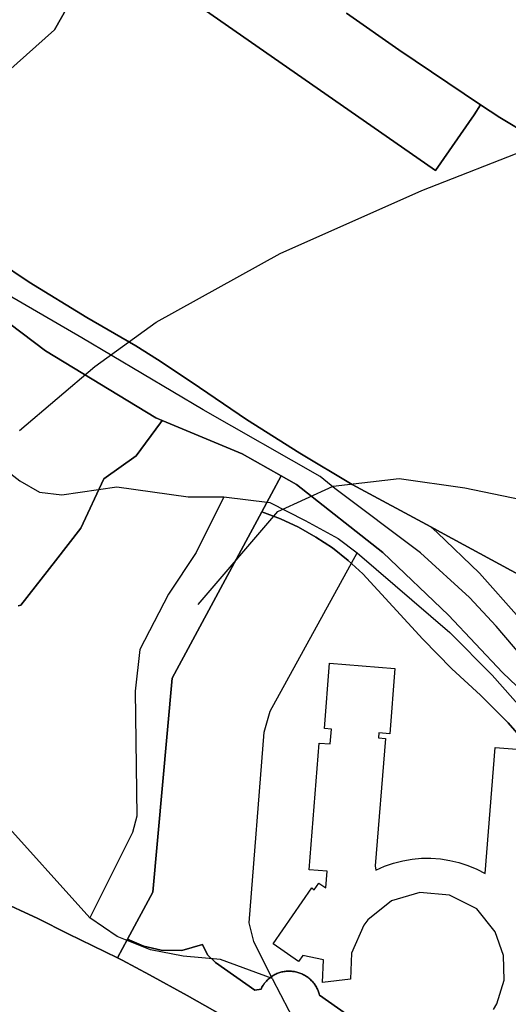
# Model space of a CAD drawing. Extents: x 577960 to 582939, y 6017202 to 6023066.
# Tile 77 of 217: x 578593 to 578718, y 6021038 to 6021290. Entities that reach past the tile are written whole.
import ezdxf

# ---------------------------------------------------------------- set-up
doc = ezdxf.new("R2010")
doc.units = 0
doc.header["$MEASUREMENT"] = 0
doc.linetypes.add('D', pattern=[0])
for name, color, linetype in [('LI__FLUR', 7, 'D'), ('LI__GEB', 7, 'Continuous'), ('LI__STRASSE', 7, 'Continuous')]:
    doc.layers.add(name, color=color, linetype=linetype)

msp = doc.modelspace()

# ---------------------------------------------------------------- linework, layer by layer
at = {"layer": 'LI__FLUR', "color": 8, "linetype": 'D', "true_color": 0x808080}
for p, q in [((578618.229, 6021308.296), (578699.436, 6021251.767)), ((578699.436, 6021251.767), (578618.229, 6021308.296)), ((578607.173, 6021297.271), (578601.785, 6021287.815)), ((578601.785, 6021287.815), (578607.173, 6021297.271)), ((578690.101, 6021282.645), (578676.656, 6021292.041)), ((578676.656, 6021292.041), (578690.101, 6021282.645)), ((578601.785, 6021287.815), (578587.35, 6021274.98)), ((578587.35, 6021274.98), (578601.785, 6021287.815)), ((578710.953, 6021268.54), (578690.101, 6021282.645)), ((578690.101, 6021282.645), (578710.953, 6021268.54)), ((578709.373, 6021266.031), (578710.953, 6021268.54)), ((578710.953, 6021268.54), (578709.373, 6021266.031)), ((578715.921, 6021265.312), (578710.953, 6021268.54)), ((578710.953, 6021268.54), (578715.921, 6021265.312)), ((578699.436, 6021251.767), (578709.373, 6021266.031)), ((578709.373, 6021266.031), (578699.436, 6021251.767)), ((578728.855, 6021257.574), (578715.921, 6021265.312)), ((578715.921, 6021265.312), (578728.855, 6021257.574)), ((578595.345, 6021223.092), (578575.843, 6021236.137)), ((578575.843, 6021236.137), (578595.345, 6021223.092)), ((578610.089, 6021214.035), (578595.345, 6021223.092)), ((578595.345, 6021223.092), (578610.089, 6021214.035)), ((578582.769, 6021218.164), (578599.492, 6021205.489)), ((578599.492, 6021205.489), (578582.769, 6021218.164)), ((578622.644, 6021206.768), (578610.089, 6021214.035)), ((578610.089, 6021214.035), (578622.644, 6021206.768)), ((578599.492, 6021205.489), (578627.751, 6021188.345)), ((578627.751, 6021188.345), (578599.492, 6021205.489)), ((578628.221, 6021203.259), (578622.644, 6021206.768)), ((578622.644, 6021206.768), (578628.221, 6021203.259)), ((578637.108, 6021197.351), (578628.221, 6021203.259)), ((578628.221, 6021203.259), (578637.108, 6021197.351)), ((578651.042, 6021187.905), (578637.108, 6021197.351)), ((578637.108, 6021197.351), (578651.042, 6021187.905)), ((578627.751, 6021188.345), (578629.38, 6021187.665)), ((578629.38, 6021187.665), (578627.751, 6021188.345)), ((578628.99, 6021187.066), (578629.38, 6021187.665)), ((578629.38, 6021187.665), (578628.99, 6021187.066)), ((578629.38, 6021187.665), (578649.902, 6021179.118)), ((578649.902, 6021179.118), (578629.38, 6021187.665)), ((578664.657, 6021179.258), (578651.042, 6021187.905)), ((578651.042, 6021187.905), (578664.657, 6021179.258)), ((578622.722, 6021178.599), (578628.99, 6021187.066)), ((578628.99, 6021187.066), (578622.722, 6021178.599)), ((578614.455, 6021172.702), (578622.722, 6021178.599)), ((578622.722, 6021178.599), (578614.455, 6021172.702)), ((578649.902, 6021179.118), (578659.928, 6021173.42)), ((578659.928, 6021173.42), (578649.902, 6021179.118)), ((578678.091, 6021171.211), (578664.657, 6021179.258)), ((578664.657, 6021179.258), (578678.091, 6021171.211)), ((578608.517, 6021159.997), (578614.455, 6021172.702)), ((578614.455, 6021172.702), (578608.517, 6021159.997)), ((578659.928, 6021173.42), (578654.95, 6021164.184)), ((578654.95, 6021164.184), (578659.928, 6021173.42)), ((578659.928, 6021173.42), (578663.867, 6021171.181)), ((578663.867, 6021171.181), (578659.928, 6021173.42)), ((578663.867, 6021171.181), (578685.978, 6021153.748)), ((578685.978, 6021153.748), (578663.867, 6021171.181)), ((578698.223, 6021160.345), (578678.091, 6021171.211)), ((578678.091, 6021171.211), (578698.223, 6021160.345)), ((578654.95, 6021164.184), (578631.997, 6021121.592)), ((578631.997, 6021121.592), (578654.95, 6021164.184)), ((578659.738, 6021162.405), (578654.95, 6021164.184)), ((578654.95, 6021164.184), (578659.738, 6021162.405)), ((578664.376, 6021160.246), (578659.738, 6021162.405)), ((578659.738, 6021162.405), (578664.376, 6021160.246)), ((578602.099, 6021151.621), (578608.517, 6021159.997)), ((578608.517, 6021159.997), (578602.099, 6021151.621)), ((578668.814, 6021157.757), (578664.376, 6021160.246)), ((578664.376, 6021160.246), (578668.814, 6021157.757)), ((578699.853, 6021158.935), (578698.223, 6021160.345)), ((578698.223, 6021160.345), (578701.652, 6021158.495)), ((578701.652, 6021158.495), (578698.223, 6021160.345)), ((578698.223, 6021160.345), (578699.853, 6021158.935)), ((578673.053, 6021154.938), (578668.814, 6021157.757)), ((578668.814, 6021157.757), (578673.053, 6021154.938)), ((578710.768, 6021148.489), (578699.853, 6021158.935)), ((578699.853, 6021158.935), (578710.768, 6021148.489)), ((578701.652, 6021158.495), (578715.876, 6021150.808)), ((578715.876, 6021150.808), (578701.652, 6021158.495)), ((578677.071, 6021151.769), (578673.053, 6021154.938)), ((578673.053, 6021154.938), (578677.071, 6021151.769)), ((578685.978, 6021153.748), (578702.831, 6021137.724)), ((578702.831, 6021137.724), (578685.978, 6021153.748)), ((578593.212, 6021140.296), (578602.099, 6021151.621)), ((578602.099, 6021151.621), (578593.212, 6021140.296)), ((578680.799, 6021148.32), (578677.071, 6021151.769)), ((578677.071, 6021151.769), (578680.799, 6021148.32)), ((578715.876, 6021150.808), (578729.461, 6021143.381)), ((578729.461, 6021143.381), (578715.876, 6021150.808)), ((578696.253, 6021131.577), (578680.799, 6021148.32)), ((578680.799, 6021148.32), (578696.253, 6021131.577)), ((578720.904, 6021137.054), (578710.768, 6021148.489)), ((578710.768, 6021148.489), (578720.904, 6021137.054)), ((578592.462, 6021140.126), (578593.212, 6021140.296)), ((578593.212, 6021140.296), (578592.462, 6021140.126)), ((578702.831, 6021137.724), (578716.595, 6021123.029)), ((578716.595, 6021123.029), (578702.831, 6021137.724)), ((578703.65, 6021123.949), (578696.253, 6021131.577)), ((578696.253, 6021131.577), (578703.65, 6021123.949)), ((578711.017, 6021117.202), (578703.65, 6021123.949)), ((578703.65, 6021123.949), (578711.017, 6021117.202)), ((578716.595, 6021123.029), (578731.099, 6021109.175)), ((578731.099, 6021109.175), (578716.595, 6021123.029)), ((578631.997, 6021121.592), (578627.046, 6021066.705)), ((578627.046, 6021066.705), (578631.997, 6021121.592)), ((578718.084, 6021110.125), (578711.017, 6021117.202)), ((578711.017, 6021117.202), (578718.084, 6021110.125)), ((578724.611, 6021102.568), (578718.084, 6021110.125)), ((578718.084, 6021110.125), (578724.611, 6021102.568)), ((578627.046, 6021066.705), (578620.518, 6021054.65)), ((578620.518, 6021054.65), (578627.046, 6021066.705)), ((578597.547, 6021059.929), (578586.612, 6021064.997)), ((578586.612, 6021064.997), (578597.547, 6021059.929)), ((578605.344, 6021056.05), (578597.547, 6021059.929)), ((578597.547, 6021059.929), (578605.344, 6021056.05)), ((578617.929, 6021049.872), (578605.344, 6021056.05)), ((578605.344, 6021056.05), (578617.929, 6021049.872)), ((578620.518, 6021054.65), (578617.929, 6021049.872)), ((578617.929, 6021049.872), (578620.518, 6021054.65)), ((578620.518, 6021054.65), (578624.687, 6021052.851)), ((578624.687, 6021052.851), (578620.518, 6021054.65)), ((578624.687, 6021052.851), (578629.135, 6021051.801)), ((578629.135, 6021051.801), (578624.687, 6021052.851)), ((578629.135, 6021051.801), (578634.463, 6021051.761)), ((578634.463, 6021051.761), (578629.135, 6021051.801)), ((578634.463, 6021051.761), (578639.781, 6021053.24)), ((578639.781, 6021053.24), (578634.463, 6021051.761)), ((578639.781, 6021053.24), (578640.991, 6021050.621)), ((578640.991, 6021050.621), (578639.781, 6021053.24)), ((578619.119, 6021049.282), (578617.929, 6021049.872)), ((578617.929, 6021049.872), (578619.119, 6021049.282)), ((578626.156, 6021045.474), (578619.119, 6021049.282)), ((578619.119, 6021049.282), (578626.156, 6021045.474)), ((578640.991, 6021050.621), (578643.08, 6021048.642)), ((578643.08, 6021048.642), (578640.991, 6021050.621)), ((578643.08, 6021048.642), (578653.146, 6021041.574)), ((578653.146, 6021041.574), (578643.08, 6021048.642)), ((578659.311, 6021045.997), (578659.573, 6021046.082)), ((578659.573, 6021046.082), (578659.311, 6021045.997)), ((578659.573, 6021046.082), (578659.835, 6021046.158)), ((578659.835, 6021046.158), (578659.573, 6021046.082)), ((578659.835, 6021046.158), (578660.099, 6021046.225)), ((578660.099, 6021046.225), (578659.835, 6021046.158)), ((578660.099, 6021046.225), (578660.365, 6021046.283)), ((578660.365, 6021046.283), (578660.099, 6021046.225)), ((578660.365, 6021046.283), (578660.633, 6021046.332)), ((578660.633, 6021046.332), (578660.365, 6021046.283)), ((578660.633, 6021046.332), (578660.902, 6021046.372)), ((578660.902, 6021046.372), (578660.633, 6021046.332)), ((578660.902, 6021046.372), (578661.173, 6021046.402)), ((578661.173, 6021046.402), (578660.902, 6021046.372)), ((578661.173, 6021046.402), (578661.444, 6021046.423)), ((578661.444, 6021046.423), (578661.173, 6021046.402)), ((578661.444, 6021046.423), (578661.716, 6021046.435)), ((578661.716, 6021046.435), (578661.444, 6021046.423)), ((578661.716, 6021046.435), (578661.988, 6021046.438)), ((578661.988, 6021046.438), (578661.716, 6021046.435)), ((578661.988, 6021046.438), (578662.26, 6021046.432)), ((578662.26, 6021046.432), (578661.988, 6021046.438)), ((578662.26, 6021046.432), (578662.531, 6021046.416)), ((578662.531, 6021046.416), (578662.26, 6021046.432)), ((578662.531, 6021046.416), (578662.802, 6021046.392)), ((578662.802, 6021046.392), (578662.531, 6021046.416)), ((578662.802, 6021046.392), (578663.073, 6021046.359)), ((578663.073, 6021046.359), (578662.802, 6021046.392)), ((578663.073, 6021046.359), (578663.343, 6021046.316)), ((578663.343, 6021046.316), (578663.073, 6021046.359)), ((578663.343, 6021046.316), (578663.611, 6021046.264)), ((578663.611, 6021046.264), (578663.343, 6021046.316)), ((578663.611, 6021046.264), (578663.877, 6021046.203)), ((578663.877, 6021046.203), (578663.611, 6021046.264)), ((578663.877, 6021046.203), (578664.141, 6021046.132)), ((578664.141, 6021046.132), (578663.877, 6021046.203)), ((578664.141, 6021046.132), (578664.402, 6021046.052)), ((578664.402, 6021046.052), (578664.141, 6021046.132)), ((578664.402, 6021046.052), (578664.659, 6021045.964)), ((578664.659, 6021045.964), (578664.402, 6021046.052)), ((578635.832, 6021040.196), (578626.156, 6021045.474)), ((578626.156, 6021045.474), (578635.832, 6021040.196)), ((578655.585, 6021043.264), (578655.754, 6021043.481)), ((578655.754, 6021043.481), (578655.585, 6021043.264)), ((578655.754, 6021043.481), (578655.931, 6021043.692)), ((578655.931, 6021043.692), (578655.754, 6021043.481)), ((578655.931, 6021043.692), (578656.114, 6021043.897)), ((578656.114, 6021043.897), (578655.931, 6021043.692)), ((578656.114, 6021043.897), (578656.304, 6021044.096)), ((578656.304, 6021044.096), (578656.114, 6021043.897)), ((578656.304, 6021044.096), (578656.501, 6021044.288)), ((578656.501, 6021044.288), (578656.304, 6021044.096)), ((578656.501, 6021044.288), (578656.704, 6021044.473)), ((578656.704, 6021044.473), (578656.501, 6021044.288)), ((578656.704, 6021044.473), (578656.914, 6021044.653)), ((578656.914, 6021044.653), (578656.704, 6021044.473)), ((578656.914, 6021044.653), (578657.131, 6021044.825)), ((578657.131, 6021044.825), (578656.914, 6021044.653)), ((578657.131, 6021044.825), (578657.353, 6021044.989)), ((578657.353, 6021044.989), (578657.131, 6021044.825)), ((578657.353, 6021044.989), (578657.581, 6021045.145)), ((578657.581, 6021045.145), (578657.353, 6021044.989)), ((578657.581, 6021045.145), (578657.815, 6021045.293)), ((578657.815, 6021045.293), (578657.581, 6021045.145)), ((578657.815, 6021045.293), (578658.054, 6021045.433)), ((578658.054, 6021045.433), (578657.815, 6021045.293)), ((578658.054, 6021045.433), (578658.297, 6021045.564)), ((578658.297, 6021045.564), (578658.054, 6021045.433)), ((578658.297, 6021045.564), (578658.545, 6021045.686)), ((578658.545, 6021045.686), (578658.297, 6021045.564)), ((578658.545, 6021045.686), (578658.797, 6021045.799)), ((578658.797, 6021045.799), (578658.545, 6021045.686)), ((578658.797, 6021045.799), (578659.052, 6021045.903)), ((578659.052, 6021045.903), (578658.797, 6021045.799)), ((578659.052, 6021045.903), (578659.311, 6021045.997)), ((578659.311, 6021045.997), (578659.052, 6021045.903)), ((578664.659, 6021045.964), (578664.913, 6021045.867)), ((578664.913, 6021045.867), (578664.659, 6021045.964)), ((578664.913, 6021045.867), (578665.163, 6021045.761)), ((578665.163, 6021045.761), (578664.913, 6021045.867)), ((578665.163, 6021045.761), (578665.41, 6021045.647)), ((578665.41, 6021045.647), (578665.163, 6021045.761)), ((578665.41, 6021045.647), (578665.653, 6021045.524)), ((578665.653, 6021045.524), (578665.41, 6021045.647)), ((578665.653, 6021045.524), (578665.891, 6021045.393)), ((578665.891, 6021045.393), (578665.653, 6021045.524)), ((578665.891, 6021045.393), (578666.126, 6021045.253)), ((578666.126, 6021045.253), (578665.891, 6021045.393)), ((578666.126, 6021045.253), (578666.355, 6021045.106)), ((578666.355, 6021045.106), (578666.126, 6021045.253)), ((578666.355, 6021045.106), (578666.58, 6021044.951)), ((578666.58, 6021044.951), (578666.355, 6021045.106)), ((578666.58, 6021044.951), (578666.799, 6021044.789)), ((578666.799, 6021044.789), (578666.58, 6021044.951)), ((578666.799, 6021044.789), (578667.012, 6021044.619)), ((578667.012, 6021044.619), (578666.799, 6021044.789)), ((578667.012, 6021044.619), (578667.22, 6021044.443)), ((578667.22, 6021044.443), (578667.012, 6021044.619)), ((578667.22, 6021044.443), (578667.421, 6021044.261)), ((578667.421, 6021044.261), (578667.22, 6021044.443)), ((578667.421, 6021044.261), (578667.616, 6021044.072)), ((578667.616, 6021044.072), (578667.421, 6021044.261)), ((578667.616, 6021044.072), (578667.805, 6021043.876)), ((578667.805, 6021043.876), (578667.616, 6021044.072)), ((578667.805, 6021043.876), (578667.987, 6021043.674)), ((578667.987, 6021043.674), (578667.805, 6021043.876)), ((578667.987, 6021043.674), (578668.162, 6021043.467)), ((578668.162, 6021043.467), (578667.987, 6021043.674)), ((578653.146, 6021041.574), (578654.735, 6021041.844)), ((578654.735, 6021041.844), (578653.146, 6021041.574)), ((578654.735, 6021041.844), (578654.856, 6021042.092)), ((578654.856, 6021042.092), (578654.735, 6021041.844)), ((578654.856, 6021042.092), (578654.985, 6021042.337)), ((578654.985, 6021042.337), (578654.856, 6021042.092)), ((578654.985, 6021042.337), (578655.123, 6021042.576)), ((578655.123, 6021042.576), (578654.985, 6021042.337)), ((578655.123, 6021042.576), (578655.269, 6021042.811)), ((578655.269, 6021042.811), (578655.123, 6021042.576)), ((578655.269, 6021042.811), (578655.423, 6021043.04)), ((578655.423, 6021043.04), (578655.269, 6021042.811)), ((578655.423, 6021043.04), (578655.585, 6021043.264)), ((578655.585, 6021043.264), (578655.423, 6021043.04)), ((578668.162, 6021043.467), (578668.33, 6021043.253)), ((578668.33, 6021043.253), (578668.162, 6021043.467)), ((578668.33, 6021043.253), (578668.491, 6021043.034)), ((578668.491, 6021043.034), (578668.33, 6021043.253)), ((578668.491, 6021043.034), (578668.645, 6021042.81)), ((578668.645, 6021042.81), (578668.491, 6021043.034)), ((578668.645, 6021042.81), (578668.791, 6021042.581)), ((578668.791, 6021042.581), (578668.645, 6021042.81)), ((578668.791, 6021042.581), (578668.929, 6021042.347)), ((578668.929, 6021042.347), (578668.791, 6021042.581)), ((578668.929, 6021042.347), (578669.059, 6021042.107)), ((578669.059, 6021042.107), (578668.929, 6021042.347)), ((578669.059, 6021042.107), (578669.18, 6021041.864)), ((578669.18, 6021041.864), (578669.059, 6021042.107)), ((578669.18, 6021041.864), (578669.293, 6021041.616)), ((578669.293, 6021041.616), (578669.18, 6021041.864)), ((578669.293, 6021041.616), (578669.398, 6021041.364)), ((578669.398, 6021041.364), (578669.293, 6021041.616)), ((578669.398, 6021041.364), (578669.494, 6021041.108)), ((578669.494, 6021041.108), (578669.398, 6021041.364)), ((578669.494, 6021041.108), (578669.581, 6021040.85)), ((578669.581, 6021040.85), (578669.494, 6021041.108)), ((578651.516, 6021031.339), (578635.832, 6021040.196)), ((578635.832, 6021040.196), (578651.516, 6021031.339)), ((578669.581, 6021040.85), (578669.66, 6021040.589)), ((578669.66, 6021040.589), (578669.581, 6021040.85)), ((578669.66, 6021040.589), (578669.729, 6021040.325)), ((578669.729, 6021040.325), (578669.66, 6021040.589)), ((578669.729, 6021040.325), (578684.443, 6021029.998)), ((578684.443, 6021029.998), (578669.729, 6021040.325))]:
    msp.add_line(p, q, dxfattribs=at)
at = {"layer": 'LI__GEB', "color": 5, "linetype": 'D', "true_color": 0x0000ff}
for p, q in [((578670.972, 6021108.647), (578672.312, 6021125.4)), ((578672.312, 6021125.4), (578689.065, 6021124.06)), ((578689.065, 6021124.06), (578687.725, 6021107.327)), ((578672.791, 6021108.507), (578670.972, 6021108.647)), ((578672.481, 6021104.708), (578672.791, 6021108.507)), ((578684.926, 6021107.557), (578684.826, 6021106.237)), ((578687.725, 6021107.327), (578684.926, 6021107.557)), ((578667.062, 6021072.451), (578669.652, 6021104.928)), ((578669.652, 6021104.928), (578672.481, 6021104.708)), ((578686.616, 6021106.097), (578683.955, 6021073.431)), ((578684.826, 6021106.237), (578686.616, 6021106.097)), ((578712.175, 6021071.511), (578714.745, 6021103.797)), ((578714.745, 6021103.797), (578722.542, 6021103.177)), ((578686.426, 6021073.344), (578688.718, 6021074.136)), ((578688.718, 6021074.136), (578691.067, 6021074.739)), ((578691.067, 6021074.739), (578693.456, 6021075.152)), ((578693.456, 6021075.152), (578695.871, 6021075.371)), ((578695.871, 6021075.371), (578698.296, 6021075.394)), ((578698.296, 6021075.394), (578700.715, 6021075.222)), ((578700.715, 6021075.222), (578703.112, 6021074.855)), ((578703.112, 6021074.855), (578705.472, 6021074.297)), ((578705.472, 6021074.297), (578707.779, 6021073.55)), ((578671.72, 6021072.081), (578667.062, 6021072.451)), ((578671.35, 6021067.793), (578671.72, 6021072.081)), ((578683.955, 6021073.431), (578684.205, 6021072.371)), ((578684.205, 6021072.371), (578686.426, 6021073.344)), ((578707.779, 6021073.55), (578710.018, 6021072.619)), ((578710.018, 6021072.619), (578712.175, 6021071.511)), ((578668.401, 6021067.324), (578669.581, 6021069.023)), ((578669.581, 6021069.023), (578671.35, 6021067.793)), ((578657.824, 6021053.419), (578667.771, 6021067.763)), ((578667.771, 6021067.763), (578668.401, 6021067.324)), ((578695.481, 6021066.643), (578688.203, 6021064.484)), ((578703.058, 6021065.943), (578695.481, 6021066.643)), ((578688.203, 6021064.484), (578682.125, 6021059.566)), ((578710.025, 6021062.424), (578703.058, 6021065.943)), ((578714.723, 6021056.557), (578710.025, 6021062.424)), ((578682.125, 6021059.566), (578681.086, 6021058.197)), ((578681.086, 6021058.197), (578677.947, 6021051.01)), ((578716.892, 6021050.479), (578714.723, 6021056.557)), ((578664.352, 6021048.891), (578657.824, 6021053.419)), ((578665.441, 6021050.46), (578664.352, 6021048.891)), ((578670.729, 6021049.381), (578665.441, 6021050.46)), ((578670.469, 6021043.533), (578670.729, 6021049.381)), ((578677.947, 6021051.01), (578677.637, 6021044.353)), ((578717.042, 6021044.172), (578716.892, 6021050.479)), ((578677.637, 6021044.353), (578670.469, 6021043.533)), ((578715.162, 6021038.074), (578717.042, 6021044.172)), ((578714.342, 6021036.585), (578715.162, 6021038.074))]:
    msp.add_line(p, q, dxfattribs=at)
at = {"layer": 'LI__STRASSE', "color": 251, "linetype": 'D', "true_color": 0x646464}
for p, q in [((578695.922, 6021246.562), (578730.513, 6021260.194)), ((578659.675, 6021230.459), (578695.922, 6021246.562)), ((578627.886, 6021212.867), (578659.675, 6021230.459)), ((578612.102, 6021201.472), (578627.886, 6021212.867)), ((578592.847, 6021185.099), (578612.102, 6021201.472)), ((578673.267, 6021170.783), (578690.162, 6021172.782)), ((578690.162, 6021172.782), (578706.955, 6021170.362)), ((578659.012, 6021164.336), (578673.267, 6021170.783)), ((578706.955, 6021170.362), (578759.135, 6021159.627)), ((578638.647, 6021140.48), (578659.012, 6021164.336))]:
    msp.add_line(p, q, dxfattribs=at)
at = {"layer": 'LI__STRASSE', "color": 251, "linetype": 'D', "true_color": 0x656464}
for p, q in [((578608.809, 6021208.797), (578586.618, 6021221.693)), ((578639.9, 6021190.324), (578608.809, 6021208.797)), ((578669.885, 6021173.31), (578639.9, 6021190.324)), ((578576.61, 6021184.658), (578592.924, 6021172.153)), ((578673.673, 6021170.211), (578669.885, 6021173.31)), ((578592.924, 6021172.153), (578597.952, 6021169.264)), ((578603.709, 6021168.544), (578617.824, 6021170.633)), ((578617.824, 6021170.633), (578636.097, 6021168.063)), ((578695.621, 6021153.666), (578673.673, 6021170.211)), ((578597.952, 6021169.264), (578603.709, 6021168.544)), ((578636.097, 6021168.063), (578645.22, 6021168.063)), ((578645.22, 6021168.063), (578638.11, 6021153.757)), ((578645.22, 6021168.063), (578656.959, 6021166.623)), ((578656.959, 6021166.623), (578666.086, 6021161.985)), ((578666.086, 6021161.985), (578674.472, 6021157.397)), ((578674.472, 6021157.397), (578679.35, 6021153.698)), ((578638.11, 6021153.757), (578631.001, 6021143.093)), ((578657.047, 6021113.115), (578679.35, 6021153.698)), ((578679.35, 6021153.698), (578703.091, 6021133.276)), ((578708.163, 6021142.236), (578695.621, 6021153.666)), ((578631.001, 6021143.093), (578623.654, 6021128.873)), ((578714.966, 6021134.925), (578708.163, 6021142.236)), ((578733.458, 6021113.133), (578714.966, 6021134.925)), ((578703.091, 6021133.276), (578713.986, 6021122.36)), ((578623.654, 6021128.873), (578622.469, 6021118.209)), ((578713.986, 6021122.36), (578728.68, 6021105.606)), ((578622.469, 6021118.209), (578622.943, 6021086.215)), ((578655.518, 6021107.717), (578657.047, 6021113.115)), ((578651.667, 6021058.858), (578655.518, 6021107.717)), ((578610.903, 6021060.138), (578585.963, 6021087.778)), ((578622.943, 6021086.215), (578621.758, 6021081.95)), ((578621.758, 6021081.95), (578610.903, 6021060.138)), ((578617.86, 6021055.33), (578610.903, 6021060.138)), ((578652.897, 6021054.079), (578651.667, 6021058.858)), ((578626.446, 6021051.931), (578617.86, 6021055.33)), ((578657.584, 6021044.583), (578652.897, 6021054.079)), ((578634.743, 6021050.271), (578626.446, 6021051.931)), ((578644.38, 6021049.442), (578634.743, 6021050.271)), ((578657.584, 6021044.583), (578644.38, 6021049.442)), ((578657.584, 6021044.583), (578664.022, 6021032.288))]:
    msp.add_line(p, q, dxfattribs=at)

doc.saveas('drawing.dxf')
